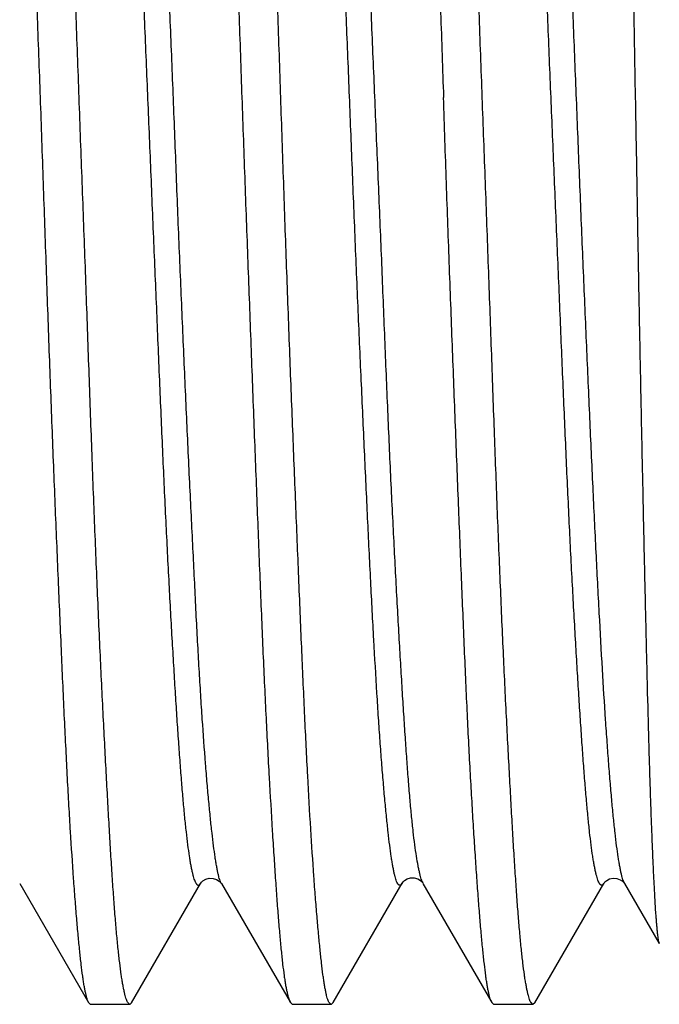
# Model space of a CAD drawing. Header units: inches. Extents: x 0 to 22, y 0 to 17.
# Tile 84 of 91: x 17.0204 to 17.1086, y 10.7432 to 10.8789. Entities that reach past the tile are written whole.
import ezdxf

# ---------------------------------------------------------------- set-up
doc = ezdxf.new("R2010")
doc.units = ezdxf.units.IN
doc.header["$LTSCALE"] = 1.21
doc.header["$MEASUREMENT"] = 0
doc.layers.get('0').update_dxf_attribs({"linetype": 'CONTINUOUS'})

msp = doc.modelspace()

# ---------------------------------------------------------------- linework, layer by layer
at = {"color": 7, "linetype": 'CONTINUOUS'}
for p, q in [((17.10388, 10.94025), (17.10525, 10.8682)), ((17.02044, 10.75986), (17.02993, 10.74344)), ((17.03584, 10.74342), (17.04535, 10.75985)), ((17.04535, 10.75986), (17.04535, 10.75985)), ((17.0482, 10.75988), (17.04821, 10.75986)), ((17.04821, 10.75986), (17.0482, 10.75988)), ((17.04822, 10.75988), (17.05773, 10.74345)), ((17.06361, 10.74345), (17.07314, 10.7599)), ((17.07315, 10.75992), (17.07314, 10.7599)), ((17.07599, 10.75987), (17.08549, 10.74345)), ((17.0914, 10.74342), (17.10091, 10.75986)), ((17.10378, 10.75984), (17.10377, 10.75985)), ((17.10378, 10.75984), (17.10856, 10.75157)), ((17.03021, 10.7432), (17.02993, 10.74344)), ((17.03559, 10.7432), (17.03021, 10.7432)), ((17.03559, 10.7432), (17.03529, 10.7435)), ((17.03559, 10.7432), (17.03584, 10.74342)), ((17.05773, 10.74345), (17.05801, 10.7432)), ((17.06333, 10.7432), (17.05801, 10.7432)), ((17.06333, 10.7432), (17.06303, 10.7435)), ((17.06361, 10.74345), (17.06333, 10.7432)), ((17.08578, 10.7432), (17.08549, 10.74345)), ((17.09114, 10.7432), (17.08578, 10.7432)), ((17.09114, 10.7432), (17.09084, 10.7435)), ((17.0914, 10.74342), (17.09114, 10.7432))]:
    msp.add_line(p, q, dxfattribs=at)
for points in [[(17.04535, 10.75986), (17.04538, 10.7599), (17.04547, 10.76002), (17.04568, 10.76022), (17.04606, 10.76044), (17.04656, 10.76059), (17.04708, 10.76057), (17.04756, 10.76042), (17.04791, 10.7602), (17.04811, 10.76), (17.04819, 10.75989), (17.0482, 10.75988)], [(17.07315, 10.75992), (17.07317, 10.75995), (17.07325, 10.76007), (17.07346, 10.76026), (17.07381, 10.76048), (17.07429, 10.76063), (17.0748, 10.76064), (17.0753, 10.76049), (17.07567, 10.76027), (17.07587, 10.76007), (17.07596, 10.75996), (17.07597, 10.75995)], [(17.10091, 10.75986), (17.10095, 10.75992), (17.10108, 10.76007), (17.10132, 10.76028), (17.10172, 10.76048), (17.10221, 10.76059), (17.10271, 10.76056), (17.10317, 10.76038), (17.1035, 10.76016), (17.10368, 10.75998), (17.10376, 10.75988), (17.10376, 10.75987)]]:
    msp.add_lwpolyline(points, dxfattribs=at)
for points, knots in [([(17.02329, 10.8682), (17.02315, 10.87211), (17.02287, 10.87989), (17.02244, 10.89147), (17.02202, 10.90285), (17.02162, 10.91393), (17.02122, 10.9246), (17.02081, 10.93477), (17.02039, 10.94436), (17.01997, 10.95327), (17.01961, 10.96025), (17.01932, 10.96543), (17.01912, 10.96901), (17.01892, 10.97236), (17.01872, 10.97548), (17.01852, 10.97836), (17.01831, 10.98101), (17.01811, 10.9834), (17.0179, 10.98554), (17.01769, 10.98742), (17.01751, 10.98883), (17.01736, 10.98982), (17.01725, 10.99046), (17.01715, 10.99103), (17.01704, 10.99154), (17.01694, 10.99198), (17.01684, 10.99235), (17.01673, 10.99266), (17.01666, 10.99284), (17.01662, 10.99291)], [0, 0, 0, 0, 0.093849, 0.186871, 0.27825, 0.367179, 0.452877, 0.53459, 0.6116, 0.683232, 0.748855, 0.77923, 0.807891, 0.834775, 0.859824, 0.882984, 0.904205, 0.923444, 0.94066, 0.955817, 0.968887, 0.974632, 0.979847, 0.98453, 0.988682, 0.992301, 0.995389, 0.997952, 1, 1, 1, 1]), ([(17.02862, 10.8682), (17.02848, 10.87213), (17.02819, 10.87995), (17.02778, 10.8916), (17.02737, 10.90303), (17.02698, 10.91416), (17.02657, 10.92488), (17.02615, 10.93509), (17.02571, 10.94471), (17.02529, 10.95364), (17.02493, 10.96062), (17.02465, 10.96581), (17.02445, 10.96938), (17.02425, 10.97272), (17.02406, 10.97583), (17.02385, 10.97871), (17.02365, 10.98133), (17.02344, 10.9837), (17.02323, 10.98582), (17.02301, 10.98767), (17.02282, 10.98905), (17.02267, 10.99002), (17.02257, 10.99065), (17.02246, 10.9912), (17.02235, 10.99169), (17.02225, 10.99211), (17.02215, 10.99246), (17.02206, 10.99271), (17.02198, 10.99288), (17.02195, 10.99295), (17.02193, 10.99298)], [0, 0, 0, 0, 0.094299, 0.187757, 0.279546, 0.368847, 0.454867, 0.536843, 0.614046, 0.685788, 0.751432, 0.781783, 0.810395, 0.837205, 0.862155, 0.885191, 0.906264, 0.925329, 0.942347, 0.957281, 0.970103, 0.975714, 0.980788, 0.985325, 0.989324, 0.992786, 0.995713, 0.998113, 0.999119, 1, 1, 1, 1]), ([(17.04443, 10.99291), (17.04447, 10.99284), (17.04454, 10.99266), (17.04464, 10.99235), (17.04474, 10.99198), (17.04484, 10.99154), (17.04494, 10.99103), (17.04504, 10.99046), (17.04514, 10.98982), (17.04528, 10.98882), (17.04545, 10.98742), (17.04565, 10.98554), (17.04586, 10.9834), (17.04608, 10.98101), (17.04629, 10.97836), (17.04659, 10.97436), (17.04695, 10.96879), (17.04736, 10.96144), (17.04776, 10.95327), (17.04808, 10.94599), (17.04834, 10.9398), (17.04862, 10.93319), (17.04898, 10.9246), (17.04941, 10.91393), (17.04983, 10.90285), (17.05024, 10.89148), (17.05064, 10.87989), (17.05091, 10.87211), (17.05104, 10.8682)], [0, 0, 0, 0, 0.002048, 0.004607, 0.007689, 0.011299, 0.015442, 0.020117, 0.025324, 0.031062, 0.044122, 0.059276, 0.076493, 0.095737, 0.116965, 0.140132, 0.192075, 0.251114, 0.316736, 0.388368, 0.426243, 0.465381, 0.5471, 0.632803, 0.721737, 0.81312, 0.906146, 1, 1, 1, 1]), ([(17.05641, 10.8682), (17.05628, 10.87213), (17.05608, 10.878), (17.0558, 10.8858), (17.05559, 10.89161), (17.05537, 10.89736), (17.05508, 10.90489), (17.05473, 10.91408), (17.05431, 10.92478), (17.0539, 10.93498), (17.05357, 10.94312), (17.0533, 10.94932), (17.0531, 10.9537), (17.05289, 10.9579), (17.05268, 10.96189), (17.05246, 10.96568), (17.05224, 10.96925), (17.05203, 10.9726), (17.05181, 10.97571), (17.0516, 10.97859), (17.05139, 10.98122), (17.05119, 10.9836), (17.05099, 10.98572), (17.05079, 10.98759), (17.05062, 10.98897), (17.05048, 10.98995), (17.05038, 10.99058), (17.05028, 10.99115), (17.05018, 10.99164), (17.05008, 10.99207), (17.04998, 10.99243), (17.04987, 10.99272), (17.04979, 10.99289), (17.04975, 10.99296)], [0, 0, 0, 0, 0.094148, 0.140959, 0.187459, 0.233544, 0.279111, 0.368288, 0.454202, 0.53609, 0.613226, 0.649798, 0.68493, 0.718545, 0.750569, 0.780932, 0.809566, 0.836408, 0.861399, 0.884483, 0.90561, 0.924734, 0.941814, 0.956814, 0.969706, 0.975355, 0.980469, 0.985048, 0.989092, 0.992603, 0.995585, 0.998046, 1, 1, 1, 1]), ([(17.07221, 10.99291), (17.07225, 10.99284), (17.07232, 10.99266), (17.07242, 10.99235), (17.07253, 10.99198), (17.07263, 10.99154), (17.07273, 10.99103), (17.07283, 10.99046), (17.07293, 10.98982), (17.07307, 10.98882), (17.07324, 10.98742), (17.07344, 10.98554), (17.07364, 10.9834), (17.07384, 10.98101), (17.07405, 10.97836), (17.07435, 10.97436), (17.07472, 10.96879), (17.07514, 10.96144), (17.07555, 10.95327), (17.07594, 10.94436), (17.07627, 10.93649), (17.07653, 10.92989), (17.07674, 10.92472), (17.07695, 10.91943), (17.07724, 10.91216), (17.0776, 10.90285), (17.07803, 10.89147), (17.07843, 10.87989), (17.0787, 10.87211), (17.07883, 10.8682)], [0, 0, 0, 0, 0.002057, 0.004623, 0.00771, 0.011325, 0.01547, 0.020147, 0.025355, 0.031093, 0.044152, 0.059301, 0.076512, 0.095751, 0.116977, 0.140143, 0.192087, 0.251129, 0.316751, 0.388382, 0.465392, 0.505706, 0.547108, 0.589507, 0.63281, 0.721742, 0.813123, 0.906148, 1, 1, 1, 1]), ([(17.08417, 10.8682), (17.08403, 10.87213), (17.08374, 10.87996), (17.08333, 10.89161), (17.083, 10.9012), (17.08273, 10.90875), (17.08253, 10.91428), (17.08232, 10.91971), (17.08205, 10.92671), (17.08169, 10.93511), (17.08126, 10.94473), (17.08084, 10.95366), (17.08049, 10.96065), (17.08021, 10.96583), (17.08001, 10.9694), (17.07981, 10.97275), (17.07961, 10.97586), (17.07941, 10.97873), (17.0792, 10.98135), (17.07899, 10.98372), (17.07877, 10.98584), (17.07856, 10.98769), (17.07837, 10.98907), (17.07822, 10.99003), (17.07812, 10.99066), (17.07801, 10.99121), (17.07791, 10.9917), (17.0778, 10.99212), (17.0777, 10.99247), (17.07761, 10.99272), (17.07754, 10.99288), (17.0775, 10.99295), (17.07748, 10.99298)], [0, 0, 0, 0, 0.094327, 0.187813, 0.279628, 0.324652, 0.368953, 0.412433, 0.454995, 0.536987, 0.614203, 0.685952, 0.751598, 0.781947, 0.810556, 0.837362, 0.862306, 0.885336, 0.906401, 0.925457, 0.942464, 0.957385, 0.970191, 0.975793, 0.980858, 0.985384, 0.989373, 0.992823, 0.995739, 0.998126, 0.999126, 1, 1, 1, 1]), ([(17.04535, 10.75985), (17.04533, 10.75983), (17.0453, 10.75977), (17.04525, 10.75971), (17.04519, 10.75966), (17.04514, 10.75962), (17.04509, 10.7596), (17.04503, 10.7596), (17.04498, 10.75961), (17.04492, 10.75965), (17.04487, 10.75969), (17.04482, 10.75976), (17.04476, 10.75984), (17.04468, 10.75997), (17.04459, 10.76019), (17.04448, 10.76049), (17.04437, 10.76086), (17.04426, 10.76129), (17.04415, 10.76179), (17.04404, 10.76234), (17.04393, 10.76296), (17.04378, 10.76391), (17.0436, 10.76526), (17.04338, 10.76705), (17.04317, 10.76908), (17.04296, 10.77134), (17.04275, 10.77383), (17.04254, 10.77655), (17.04233, 10.77948), (17.04212, 10.78262), (17.04191, 10.78597), (17.04169, 10.78951), (17.04139, 10.7946), (17.04102, 10.80139), (17.04058, 10.80998), (17.04016, 10.81913), (17.03974, 10.82874), (17.0394, 10.83699), (17.03912, 10.84376), (17.0389, 10.84894), (17.03868, 10.85416), (17.03839, 10.86117), (17.03803, 10.86996), (17.03766, 10.87874), (17.03737, 10.88573), (17.03709, 10.89261), (17.03681, 10.89941), (17.03653, 10.90612), (17.03632, 10.91102), (17.03611, 10.91582), (17.03583, 10.92198), (17.03546, 10.92935), (17.03503, 10.93774), (17.03459, 10.94548), (17.03417, 10.95248), (17.03381, 10.95784), (17.03352, 10.96171), (17.0333, 10.96429), (17.03309, 10.96664), (17.03287, 10.96874), (17.03265, 10.97061), (17.03244, 10.97223), (17.03226, 10.97342), (17.03211, 10.97425), (17.032, 10.97478), (17.0319, 10.97525), (17.03179, 10.97565), (17.03168, 10.976), (17.03161, 10.9762), (17.03157, 10.9763)], [0, 0, 0, 0, 0.000447, 0.000833, 0.001166, 0.001453, 0.001708, 0.001951, 0.002203, 0.002485, 0.002811, 0.003191, 0.003631, 0.004134, 0.00534, 0.00682, 0.008581, 0.010624, 0.012952, 0.015563, 0.018457, 0.021632, 0.028818, 0.037105, 0.046477, 0.056919, 0.068409, 0.080923, 0.094432, 0.108904, 0.124308, 0.140614, 0.157781, 0.194525, 0.234166, 0.276325, 0.320618, 0.36663, 0.390147, 0.413932, 0.437929, 0.462078, 0.510605, 0.559054, 0.583107, 0.606972, 0.653905, 0.676863, 0.699409, 0.721488, 0.743047, 0.784397, 0.823082, 0.858746, 0.891067, 0.919762, 0.932664, 0.944552, 0.955384, 0.965125, 0.973748, 0.981244, 0.987611, 0.990372, 0.992853, 0.995054, 0.996977, 0.998624, 1, 1, 1, 1]), ([(17.07314, 10.7599), (17.07312, 10.75987), (17.07309, 10.75982), (17.07303, 10.75974), (17.07297, 10.75969), (17.07292, 10.75965), (17.07286, 10.75962), (17.0728, 10.75961), (17.07275, 10.75962), (17.07269, 10.75965), (17.07264, 10.7597), (17.07258, 10.75975), (17.07253, 10.75983), (17.07245, 10.75996), (17.07236, 10.76017), (17.07225, 10.76046), (17.07215, 10.76082), (17.07204, 10.76125), (17.07194, 10.76174), (17.07183, 10.7623), (17.07173, 10.76291), (17.07158, 10.76386), (17.0714, 10.76521), (17.07119, 10.76701), (17.07097, 10.76906), (17.07075, 10.77134), (17.07053, 10.77386), (17.07031, 10.77661), (17.07008, 10.77958), (17.06987, 10.78276), (17.06957, 10.7874), (17.06921, 10.79367), (17.06879, 10.80172), (17.06844, 10.80885), (17.06816, 10.81485), (17.06794, 10.81955), (17.06772, 10.82437), (17.06742, 10.831), (17.06704, 10.83948), (17.06661, 10.84985), (17.06619, 10.8604), (17.06584, 10.86925), (17.06556, 10.87635), (17.06534, 10.88165), (17.06512, 10.88691), (17.06483, 10.89384), (17.06453, 10.90067), (17.06423, 10.90741), (17.06394, 10.91389), (17.06359, 10.9217), (17.06317, 10.93067), (17.06275, 10.93904), (17.06233, 10.94673), (17.06195, 10.95267), (17.06164, 10.95702), (17.06142, 10.95997), (17.0612, 10.9627), (17.06098, 10.9652), (17.06077, 10.96747), (17.06056, 10.9695), (17.06035, 10.97129), (17.06017, 10.97263), (17.06002, 10.97357), (17.05991, 10.97419), (17.05981, 10.97474), (17.0597, 10.97522), (17.0596, 10.97564), (17.05949, 10.976), (17.05938, 10.97629), (17.0593, 10.97646), (17.05926, 10.97653)], [0, 0, 0, 0, 0.000476, 0.000891, 0.00125, 0.001561, 0.001836, 0.002091, 0.002347, 0.002625, 0.002941, 0.003306, 0.003729, 0.004214, 0.005381, 0.006823, 0.008549, 0.01056, 0.01286, 0.015447, 0.018322, 0.021484, 0.028665, 0.036983, 0.046423, 0.056962, 0.06857, 0.081216, 0.094869, 0.109495, 0.125058, 0.15885, 0.195931, 0.235959, 0.256964, 0.278562, 0.3007, 0.323321, 0.369794, 0.417531, 0.466078, 0.514972, 0.539402, 0.563743, 0.587933, 0.611916, 0.65903, 0.682048, 0.704632, 0.748283, 0.789587, 0.828148, 0.863556, 0.89546, 0.910013, 0.923588, 0.93615, 0.947669, 0.958125, 0.967496, 0.975763, 0.982909, 0.986054, 0.988911, 0.99148, 0.993757, 0.995745, 0.997444, 0.998859, 1, 1, 1, 1]), ([(17.10091, 10.75986), (17.10089, 10.75983), (17.10086, 10.75978), (17.10081, 10.75972), (17.10076, 10.75966), (17.1007, 10.75963), (17.10065, 10.75961), (17.10059, 10.75961), (17.10054, 10.75962), (17.10048, 10.75966), (17.10043, 10.75971), (17.10038, 10.75977), (17.10032, 10.75985), (17.10025, 10.75998), (17.10015, 10.7602), (17.10004, 10.7605), (17.09993, 10.76087), (17.09982, 10.76129), (17.09971, 10.76179), (17.0996, 10.76234), (17.09949, 10.76296), (17.09934, 10.7639), (17.09916, 10.76524), (17.09895, 10.76702), (17.09874, 10.76904), (17.09853, 10.77129), (17.09832, 10.77377), (17.09811, 10.77647), (17.0979, 10.77939), (17.09769, 10.78252), (17.09748, 10.78585), (17.09726, 10.78938), (17.09696, 10.79445), (17.09658, 10.8012), (17.09615, 10.80976), (17.09573, 10.81887), (17.09539, 10.82676), (17.09511, 10.83329), (17.0949, 10.83832), (17.09469, 10.84342), (17.0944, 10.85032), (17.09403, 10.85903), (17.09359, 10.86953), (17.09316, 10.88002), (17.09274, 10.8904), (17.09239, 10.89893), (17.09211, 10.90563), (17.0919, 10.91053), (17.09169, 10.91533), (17.0914, 10.9215), (17.09104, 10.92887), (17.0906, 10.93728), (17.09017, 10.94503), (17.08981, 10.95106), (17.08953, 10.9555), (17.08932, 10.95853), (17.08911, 10.96134), (17.0889, 10.96394), (17.08869, 10.9663), (17.08847, 10.96844), (17.08825, 10.97034), (17.08803, 10.97199), (17.08784, 10.97322), (17.08769, 10.97408), (17.08758, 10.97463), (17.08748, 10.97512), (17.08737, 10.97555), (17.08726, 10.97591), (17.08719, 10.97613), (17.08715, 10.97623)], [0, 0, 0, 0, 0.000447, 0.000834, 0.001167, 0.001455, 0.001711, 0.001955, 0.002209, 0.002493, 0.00282, 0.003201, 0.003642, 0.004145, 0.00535, 0.006826, 0.008579, 0.010612, 0.012926, 0.015522, 0.018399, 0.021557, 0.028709, 0.036964, 0.046301, 0.056698, 0.068131, 0.080578, 0.094017, 0.108425, 0.123771, 0.140015, 0.157114, 0.193703, 0.23319, 0.275199, 0.319335, 0.342076, 0.365197, 0.388646, 0.412365, 0.460384, 0.5088, 0.557156, 0.605002, 0.651893, 0.67484, 0.69738, 0.719459, 0.741025, 0.782422, 0.821187, 0.856961, 0.88943, 0.904326, 0.918278, 0.931249, 0.943212, 0.954136, 0.963999, 0.972781, 0.980464, 0.987031, 0.989893, 0.992474, 0.994774, 0.996793, 0.998534, 1, 1, 1, 1]), ([(17.02993, 10.74344), (17.02989, 10.74351), (17.02982, 10.74367), (17.02972, 10.74396), (17.02962, 10.74432), (17.02952, 10.74474), (17.02941, 10.74523), (17.02931, 10.74579), (17.02921, 10.74642), (17.02907, 10.74739), (17.0289, 10.74878), (17.02869, 10.75063), (17.02849, 10.75275), (17.02828, 10.75513), (17.02807, 10.75776), (17.02777, 10.76175), (17.02749, 10.76605), (17.02722, 10.77066), (17.02701, 10.77445), (17.02681, 10.77844), (17.02653, 10.78416), (17.02619, 10.79176), (17.02578, 10.80137), (17.02543, 10.80977), (17.02514, 10.81676), (17.02493, 10.82218), (17.02472, 10.82771), (17.02451, 10.83333), (17.02431, 10.83902), (17.02404, 10.84673), (17.0237, 10.85646), (17.02343, 10.86428), (17.02329, 10.8682)], [0, 0, 0, 0, 0.00192, 0.004345, 0.007293, 0.010774, 0.014791, 0.019344, 0.024435, 0.030061, 0.042912, 0.057876, 0.074924, 0.09402, 0.115122, 0.138185, 0.189986, 0.21861, 0.248966, 0.280989, 0.314607, 0.386332, 0.463505, 0.545441, 0.587969, 0.631413, 0.675675, 0.720657, 0.76626, 0.812382, 0.905772, 1, 1, 1, 1]), ([(17.03529, 10.7435), (17.03525, 10.74357), (17.03517, 10.74375), (17.03507, 10.74405), (17.03496, 10.74443), (17.03485, 10.74487), (17.03475, 10.74537), (17.03464, 10.74595), (17.03453, 10.74659), (17.03438, 10.74758), (17.0342, 10.74899), (17.03399, 10.75087), (17.03378, 10.75301), (17.03358, 10.7554), (17.03338, 10.75804), (17.03318, 10.76093), (17.03298, 10.76405), (17.03279, 10.7674), (17.03258, 10.77098), (17.03238, 10.77476), (17.03217, 10.77876), (17.03187, 10.78447), (17.03151, 10.79205), (17.03108, 10.80164), (17.03067, 10.81181), (17.03027, 10.82248), (17.02995, 10.83164), (17.02968, 10.83915), (17.02941, 10.84683), (17.02905, 10.85652), (17.02876, 10.8643), (17.02862, 10.8682)], [0, 0, 0, 0, 0.002058, 0.004629, 0.007724, 0.011348, 0.015502, 0.020188, 0.025404, 0.03115, 0.04422, 0.059376, 0.07659, 0.095826, 0.117046, 0.140203, 0.16525, 0.192133, 0.220792, 0.251166, 0.283188, 0.316787, 0.388418, 0.465427, 0.547137, 0.632832, 0.721759, 0.76719, 0.813134, 0.906153, 1, 1, 1, 1]), ([(17.05104, 10.8682), (17.05111, 10.86624), (17.05125, 10.86232), (17.05146, 10.85645), (17.05167, 10.85061), (17.05196, 10.84291), (17.05231, 10.83344), (17.05273, 10.82234), (17.05314, 10.81164), (17.05348, 10.80302), (17.05375, 10.7964), (17.05395, 10.79167), (17.05416, 10.7871), (17.05443, 10.78139), (17.05478, 10.77474), (17.05515, 10.76843), (17.05544, 10.76383), (17.05565, 10.76071), (17.05585, 10.75783), (17.05605, 10.7552), (17.05625, 10.75282), (17.05645, 10.75069), (17.05665, 10.74883), (17.05682, 10.74744), (17.05697, 10.74646), (17.05707, 10.74583), (17.05718, 10.74527), (17.05729, 10.74477), (17.05739, 10.74434), (17.0575, 10.74398), (17.05761, 10.74369), (17.05768, 10.74352), (17.05773, 10.74345)], [0, 0, 0, 0, 0.047113, 0.094125, 0.140925, 0.187414, 0.279045, 0.368203, 0.454098, 0.535971, 0.575171, 0.613096, 0.649664, 0.684794, 0.750431, 0.809428, 0.836269, 0.86126, 0.884345, 0.905474, 0.924601, 0.941686, 0.956695, 0.969601, 0.97526, 0.980386, 0.984978, 0.989037, 0.992564, 0.99556, 0.998035, 1, 1, 1, 1]), ([(17.06303, 10.7435), (17.06299, 10.74357), (17.06291, 10.74375), (17.06281, 10.74405), (17.06271, 10.74443), (17.06262, 10.74487), (17.06252, 10.74537), (17.06242, 10.74595), (17.06232, 10.74659), (17.06218, 10.74758), (17.06201, 10.74899), (17.06181, 10.75087), (17.0616, 10.75301), (17.06139, 10.7554), (17.06117, 10.75804), (17.06088, 10.76205), (17.06051, 10.76762), (17.0601, 10.77497), (17.0597, 10.78313), (17.05937, 10.79042), (17.05911, 10.79661), (17.05891, 10.80149), (17.0587, 10.80652), (17.05849, 10.81169), (17.05828, 10.81698), (17.05799, 10.82425), (17.05763, 10.83355), (17.05721, 10.84493), (17.0568, 10.85652), (17.05654, 10.8643), (17.05641, 10.8682)], [0, 0, 0, 0, 0.002048, 0.004607, 0.007689, 0.011299, 0.015441, 0.020116, 0.025322, 0.03106, 0.044118, 0.05927, 0.076486, 0.09573, 0.116959, 0.140126, 0.192071, 0.251112, 0.316734, 0.388366, 0.426241, 0.465379, 0.505694, 0.547097, 0.589498, 0.632801, 0.721736, 0.813119, 0.906146, 1, 1, 1, 1]), ([(17.08549, 10.74345), (17.08545, 10.74352), (17.08537, 10.74369), (17.08526, 10.74398), (17.08516, 10.74434), (17.08506, 10.74477), (17.08495, 10.74527), (17.08485, 10.74583), (17.08475, 10.74646), (17.08461, 10.74744), (17.08444, 10.74883), (17.08424, 10.75069), (17.08404, 10.75282), (17.08384, 10.7552), (17.08363, 10.75783), (17.08342, 10.76071), (17.08321, 10.76382), (17.08299, 10.76717), (17.08278, 10.77074), (17.08256, 10.77453), (17.08235, 10.77852), (17.08214, 10.78272), (17.08194, 10.7871), (17.08167, 10.7933), (17.08133, 10.80144), (17.08092, 10.81164), (17.0805, 10.82234), (17.08015, 10.83152), (17.07986, 10.83905), (17.07965, 10.8448), (17.07944, 10.85061), (17.07923, 10.85645), (17.07903, 10.86232), (17.0789, 10.86624), (17.07883, 10.8682)], [0, 0, 0, 0, 0.001963, 0.004433, 0.007424, 0.010943, 0.014995, 0.019581, 0.024702, 0.030356, 0.043257, 0.058265, 0.075351, 0.094481, 0.115612, 0.138699, 0.163692, 0.190536, 0.219171, 0.249534, 0.281558, 0.315172, 0.350302, 0.38687, 0.463999, 0.545876, 0.631777, 0.72094, 0.766499, 0.812575, 0.859067, 0.90587, 0.952884, 1, 1, 1, 1]), ([(17.09084, 10.7435), (17.0908, 10.74357), (17.09072, 10.74375), (17.09062, 10.74405), (17.09051, 10.74443), (17.0904, 10.74487), (17.0903, 10.74537), (17.09019, 10.74595), (17.09008, 10.74659), (17.08993, 10.74758), (17.08975, 10.74899), (17.08954, 10.75087), (17.08934, 10.75301), (17.08914, 10.7554), (17.08894, 10.75804), (17.08874, 10.76093), (17.08854, 10.76405), (17.08834, 10.7674), (17.08814, 10.77098), (17.08793, 10.77476), (17.08772, 10.77876), (17.08742, 10.78447), (17.08706, 10.79205), (17.08664, 10.80164), (17.08623, 10.81181), (17.0859, 10.82062), (17.08564, 10.82789), (17.08544, 10.83348), (17.08524, 10.83915), (17.08503, 10.84488), (17.08482, 10.85067), (17.08453, 10.85845), (17.08431, 10.8643), (17.08417, 10.8682)], [0, 0, 0, 0, 0.002062, 0.004636, 0.007732, 0.011356, 0.01551, 0.020196, 0.025412, 0.031157, 0.044225, 0.05938, 0.076592, 0.095828, 0.117047, 0.140204, 0.165251, 0.192134, 0.220794, 0.251169, 0.283191, 0.316791, 0.388421, 0.465429, 0.547139, 0.632833, 0.676941, 0.721759, 0.767191, 0.813135, 0.85949, 0.906154, 1, 1, 1, 1]), ([(17.10525, 10.8682), (17.10528, 10.86633), (17.10535, 10.86258), (17.10545, 10.85698), (17.10554, 10.8514), (17.10564, 10.84588), (17.10574, 10.8404), (17.10588, 10.83325), (17.10605, 10.82455), (17.10627, 10.81442), (17.10647, 10.80479), (17.10668, 10.79574), (17.10688, 10.78735), (17.10705, 10.78081), (17.10719, 10.77597), (17.10729, 10.77266), (17.1074, 10.76956), (17.10751, 10.76669), (17.10762, 10.76406), (17.10772, 10.76167), (17.10783, 10.75951), (17.10793, 10.75761), (17.10802, 10.75618), (17.1081, 10.75517), (17.10815, 10.7545), (17.1082, 10.75391), (17.10825, 10.75337), (17.1083, 10.75291), (17.10835, 10.75251), (17.1084, 10.75218), (17.10844, 10.75194), (17.10848, 10.75179), (17.10851, 10.7517), (17.10853, 10.75163), (17.10855, 10.75159), (17.10856, 10.75157)], [0, 0, 0, 0, 0.048228, 0.096292, 0.14408, 0.191493, 0.238425, 0.284769, 0.375294, 0.462304, 0.545063, 0.622858, 0.694984, 0.760746, 0.791025, 0.819464, 0.846007, 0.870603, 0.893203, 0.91376, 0.932231, 0.948574, 0.962749, 0.969013, 0.97472, 0.979868, 0.984453, 0.98847, 0.991916, 0.994791, 0.997092, 0.998029, 0.998824, 0.99948, 1, 1, 1, 1])]:
    msp.add_open_spline(points, degree=3, knots=knots, dxfattribs=at)
at = {"color": 9, "linetype": 'CONTINUOUS'}
for points, knots in [([(17.0482, 10.75988), (17.04816, 10.75995), (17.04808, 10.76012), (17.04798, 10.76041), (17.04788, 10.76077), (17.04777, 10.76119), (17.04767, 10.76167), (17.04757, 10.76222), (17.04746, 10.76283), (17.04732, 10.76378), (17.04713, 10.76511), (17.04692, 10.7669), (17.0467, 10.76894), (17.04648, 10.77122), (17.04626, 10.77372), (17.04595, 10.77751), (17.04565, 10.78159), (17.04537, 10.78594), (17.04516, 10.78951), (17.04495, 10.79327), (17.04474, 10.79721), (17.04454, 10.80133), (17.04433, 10.8056), (17.04411, 10.81003), (17.04381, 10.8162), (17.04344, 10.82421), (17.04307, 10.83239), (17.04278, 10.83913), (17.04256, 10.84429), (17.04234, 10.84951), (17.04206, 10.85655), (17.04179, 10.86363), (17.04151, 10.87072), (17.04122, 10.8778), (17.04085, 10.88657), (17.04041, 10.89693), (17.03997, 10.90703), (17.03953, 10.91675), (17.03918, 10.92458), (17.0389, 10.93058), (17.03862, 10.93617), (17.03827, 10.94274), (17.03789, 10.94901), (17.03759, 10.95365), (17.03737, 10.95683), (17.03715, 10.9598), (17.03693, 10.96255), (17.03672, 10.96508), (17.03651, 10.96737), (17.0363, 10.96942), (17.03609, 10.97122), (17.03591, 10.97256), (17.03576, 10.97351), (17.03565, 10.97412), (17.03554, 10.97467), (17.03543, 10.97516), (17.03532, 10.97558), (17.03522, 10.97594), (17.03511, 10.97624), (17.03501, 10.97644), (17.03493, 10.97657), (17.03488, 10.97665), (17.03482, 10.97671), (17.03477, 10.97676), (17.03471, 10.97679), (17.03466, 10.9768), (17.0346, 10.97679), (17.03454, 10.97677), (17.03449, 10.97673), (17.03443, 10.97668), (17.03438, 10.97661), (17.03434, 10.97655), (17.03433, 10.97653)], [0, 0, 0, 0, 0.001142, 0.002559, 0.004259, 0.006245, 0.008518, 0.011079, 0.013928, 0.017065, 0.024202, 0.03248, 0.041881, 0.052373, 0.063925, 0.076506, 0.104643, 0.120141, 0.136549, 0.153826, 0.171932, 0.190826, 0.210465, 0.230805, 0.251791, 0.295478, 0.341085, 0.364476, 0.388188, 0.412165, 0.436351, 0.485114, 0.509572, 0.534001, 0.582534, 0.630259, 0.676732, 0.721506, 0.764126, 0.784488, 0.804147, 0.841182, 0.874935, 0.890495, 0.905131, 0.918805, 0.931481, 0.943121, 0.953686, 0.963139, 0.971453, 0.978614, 0.981761, 0.98462, 0.987191, 0.989475, 0.991476, 0.993195, 0.994637, 0.995809, 0.996298, 0.996726, 0.997097, 0.997419, 0.9977, 0.997958, 0.99821, 0.99848, 0.998783, 0.999132, 0.999536, 1, 1, 1, 1]), ([(17.07599, 10.75992), (17.07595, 10.76), (17.07587, 10.76017), (17.07576, 10.76047), (17.07565, 10.76084), (17.07555, 10.76127), (17.07544, 10.76176), (17.07528, 10.76255), (17.07509, 10.7637), (17.07486, 10.76527), (17.07464, 10.76708), (17.07443, 10.76914), (17.07421, 10.77144), (17.074, 10.77396), (17.0738, 10.77671), (17.07359, 10.77968), (17.07338, 10.78286), (17.07317, 10.78624), (17.07295, 10.78982), (17.07274, 10.79358), (17.07243, 10.79896), (17.07213, 10.80456), (17.07184, 10.81037), (17.07154, 10.81655), (17.07118, 10.82456), (17.07077, 10.83446), (17.07043, 10.84294), (17.07015, 10.84985), (17.06985, 10.85688), (17.06948, 10.86572), (17.0691, 10.87457), (17.0688, 10.88164), (17.06852, 10.88862), (17.06824, 10.89553), (17.06796, 10.90236), (17.06769, 10.90897), (17.06734, 10.91697), (17.0669, 10.92619), (17.06652, 10.93354), (17.06621, 10.93912), (17.06599, 10.94306), (17.06577, 10.94682), (17.06556, 10.9504), (17.06536, 10.95377), (17.06515, 10.95694), (17.06494, 10.9599), (17.06474, 10.96264), (17.06452, 10.96515), (17.0643, 10.96742), (17.06408, 10.96945), (17.06386, 10.97124), (17.06367, 10.97257), (17.06351, 10.97352), (17.0634, 10.97413), (17.06329, 10.97469), (17.06318, 10.97518), (17.06307, 10.9756), (17.06296, 10.97597), (17.06286, 10.97626), (17.06276, 10.97647), (17.06269, 10.9766), (17.06264, 10.97668), (17.06259, 10.97674), (17.06253, 10.97678), (17.06248, 10.97681), (17.06243, 10.97682), (17.06237, 10.97682), (17.06232, 10.97679), (17.06227, 10.97675), (17.06222, 10.9767), (17.06217, 10.97663), (17.06213, 10.97657), (17.06212, 10.97654)], [0, 0, 0, 0, 0.00118, 0.002638, 0.004382, 0.006416, 0.008743, 0.011363, 0.017478, 0.024743, 0.033136, 0.042638, 0.053221, 0.064854, 0.077508, 0.091154, 0.105761, 0.121303, 0.137751, 0.155073, 0.173233, 0.211862, 0.232228, 0.25323, 0.296929, 0.342532, 0.389616, 0.413579, 0.437749, 0.486466, 0.535289, 0.559595, 0.583753, 0.631397, 0.654773, 0.677776, 0.722429, 0.7649, 0.804803, 0.823683, 0.841788, 0.859072, 0.875494, 0.891016, 0.905603, 0.919216, 0.931816, 0.943362, 0.953828, 0.963199, 0.971465, 0.978617, 0.981772, 0.984644, 0.987232, 0.989535, 0.991553, 0.993284, 0.994733, 0.995904, 0.996389, 0.99681, 0.997172, 0.997481, 0.997749, 0.99799, 0.998229, 0.998486, 0.998782, 0.999128, 0.999532, 1, 1, 1, 1]), ([(17.10377, 10.75985), (17.10373, 10.75993), (17.10365, 10.7601), (17.10355, 10.76039), (17.10344, 10.76075), (17.10333, 10.76118), (17.10322, 10.76167), (17.10312, 10.76222), (17.10301, 10.76284), (17.10286, 10.76378), (17.10267, 10.76512), (17.10246, 10.76691), (17.10224, 10.76894), (17.10203, 10.7712), (17.10181, 10.77369), (17.10159, 10.77641), (17.10138, 10.77935), (17.10107, 10.78371), (17.10071, 10.78965), (17.10028, 10.79734), (17.09985, 10.80571), (17.09942, 10.81468), (17.09899, 10.82415), (17.09856, 10.83405), (17.09819, 10.84252), (17.0979, 10.84944), (17.09761, 10.85649), (17.09726, 10.86534), (17.09683, 10.87596), (17.09648, 10.88478), (17.09619, 10.89178), (17.09597, 10.89695), (17.09575, 10.90205), (17.09553, 10.90707), (17.0953, 10.91199), (17.09508, 10.91681), (17.09487, 10.92151), (17.09459, 10.92751), (17.09424, 10.93463), (17.09382, 10.94269), (17.09346, 10.94898), (17.09316, 10.95363), (17.09294, 10.95681), (17.09272, 10.95978), (17.09249, 10.96253), (17.09227, 10.96505), (17.09206, 10.96733), (17.09184, 10.96937), (17.09163, 10.97118), (17.09145, 10.97252), (17.0913, 10.97347), (17.0912, 10.97409), (17.09109, 10.97465), (17.09099, 10.97515), (17.09088, 10.97558), (17.09078, 10.97594), (17.09067, 10.97625), (17.09058, 10.97646), (17.0905, 10.97659), (17.09045, 10.97667), (17.09039, 10.97673), (17.09034, 10.97678), (17.09028, 10.97681), (17.09022, 10.97682), (17.09017, 10.97682), (17.09011, 10.9768), (17.09005, 10.97676), (17.09, 10.9767), (17.08994, 10.97663), (17.08991, 10.97658), (17.08989, 10.97655)], [0, 0, 0, 0, 0.001152, 0.002586, 0.004307, 0.006317, 0.008614, 0.011199, 0.014069, 0.017223, 0.024374, 0.032633, 0.041983, 0.052405, 0.063882, 0.076397, 0.08993, 0.104462, 0.136397, 0.171841, 0.210389, 0.251654, 0.295254, 0.340807, 0.387902, 0.411882, 0.43607, 0.484827, 0.533704, 0.582245, 0.606246, 0.629989, 0.653413, 0.676458, 0.699068, 0.721188, 0.742766, 0.763754, 0.803771, 0.840881, 0.874736, 0.890332, 0.904979, 0.91864, 0.931283, 0.942879, 0.953402, 0.962828, 0.971142, 0.97833, 0.9815, 0.984386, 0.986988, 0.989305, 0.991338, 0.993087, 0.994556, 0.99575, 0.996248, 0.996683, 0.99706, 0.997385, 0.997669, 0.997928, 0.998183, 0.998455, 0.998762, 0.999117, 0.999528, 1, 1, 1, 1])]:
    msp.add_open_spline(points, degree=3, knots=knots, dxfattribs=at)

doc.saveas('drawing.dxf')
